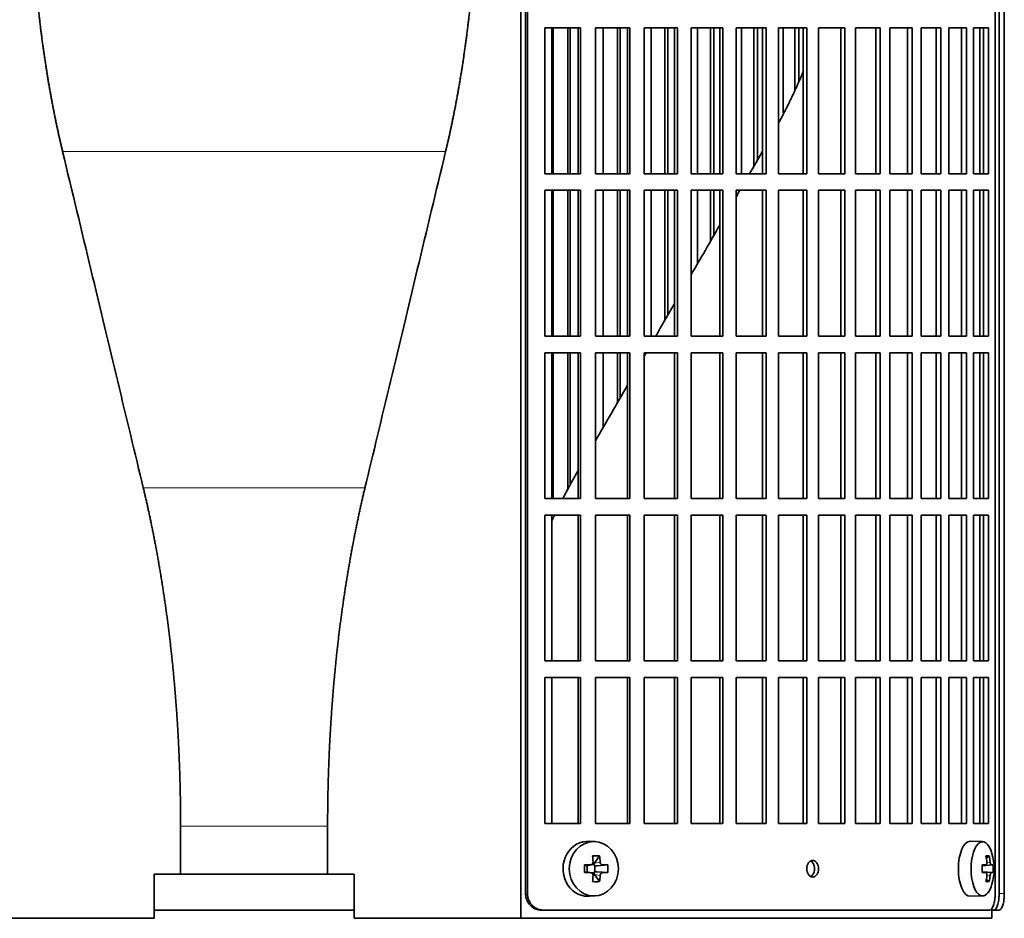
# Model space of a CAD drawing. Header units: millimetres. Extents: x 348 to 1239, y -1878 to 1712.
# Tile 11 of 28: x 455 to 634, y -251 to -88. Entities that reach past the tile are written whole.
import ezdxf

# ---------------------------------------------------------------- set-up
doc = ezdxf.new("R2010")
doc.units = ezdxf.units.MM
for name, color, linetype in [('M5X8_UNI7687', 7, 'Continuous'), ('VSI344-454_FILTR', 7, 'Continuous'), ('VSI344-454_SUPPO', 7, 'Continuous')]:
    doc.layers.add(name, color=color, linetype=linetype)

# ---------------------------------------------------------------- blocks, each defined once
blk = doc.blocks.new('SE')
at = {"layer": 'M5X8_UNI7687', "color": 7, "linetype": 'Continuous', "lineweight": 35}
for p, q in [((559.68, -236.84), (558.63, -236.77)), ((630.06, -236.84), (627.8, -236.77)), ((560.47, -239.43), (559.56, -240.73)), ((631.23, -239.43), (630.72, -239.82)), ((557.72, -241.07), (558.14, -241.23)), ((558.18, -241.23), (558.94, -241.04)), ((558.23, -242.31), (558.23, -241.22)), ((558.91, -241.02), (559.42, -241.02)), ((559.59, -241.2), (559.59, -242.33)), ((561.96, -241.07), (560.01, -241.23)), ((629.96, -241.12), (630.63, -241.05)), ((631.93, -241.07), (629.96, -241.22)), ((557.72, -242.46), (558.14, -242.3)), ((558.94, -242.49), (558.18, -242.3)), ((559.42, -242.52), (558.93, -242.52)), ((560.47, -244.1), (559.56, -242.8)), ((561.96, -242.46), (560.01, -242.3)), ((631.93, -242.46), (629.96, -242.32)), ((630.63, -242.48), (629.96, -242.41)), ((631.23, -244.1), (630.72, -243.71)), ((558.63, -246.76), (559.68, -246.69)), ((627.8, -246.77), (630.06, -246.7))]:
    blk.add_line(p, q, dxfattribs=at)
at = {"layer": 'M5X8_UNI7687', "color": 4, "linetype": 'Continuous', "lineweight": 9}
for p, q in [((558.14, -241.23), (558.83, -241.06)), ((559.56, -240.73), (560.57, -240.56)), ((561.02, -241.06), (560.01, -241.23)), ((631.64, -241.06), (629.96, -241.21)), ((629.96, -241.12), (630.61, -241.06)), ((630.82, -240.61), (631.42, -240.56)), ((558.83, -242.48), (558.14, -242.3)), ((560.57, -242.97), (559.56, -242.8)), ((560.01, -242.3), (561.02, -242.48)), ((629.96, -242.32), (631.64, -242.48)), ((630.61, -242.48), (629.96, -242.41)), ((631.42, -242.97), (630.82, -242.92))]:
    blk.add_line(p, q, dxfattribs=at)
at = {"layer": 'M5X8_UNI7687', "color": 7, "linetype": 'Continuous', "lineweight": 35}
for centre, radius, start, end in [((622.15, -241.77), 10, 343.7273, 16.2727), ((607.08, -241.77), 49.36, 179.1963, 180.8037), ((551.38, -241.77), 10.6, 356.2556, 3.7444), ((622.53, -241.77), 9.42, 355.7871, 4.2129)]:
    blk.add_arc(centre, radius, start, end, dxfattribs=at)
for centre, major_axis, ratio, start_param, end_param in [((558.36, -241.77), (0, -5), 0.906308, 3.081955, 6.283185), ((627.77, -241.77), (0, -5), 0.422618, 3.141593, 6.283185), ((630.04, -241.77), (0, -4.93), 0.422618, 2.175256, 6.283185), ((556.67, -244.83), (8.86, 2.7), 0.529916, 0.974266, 1.123958), ((555.89, -241.77), (0, 10), 0.34202, -1.449667, -1.335108), ((555.61, -241.77), (0, 10), 0.5, -1.449667, -1.335108), ((624.15, -244.83), (7.75, 5.06), 0.247104, 0.286808, 0.4365), ((622.23, -241.77), (0, 10), 0.866025, 4.833518, 4.948078), ((622.1, -241.77), (0, 10), 0.939693, 4.833518, 4.948078), ((555.75, -241.92), (9.99, 0.37), 0.07899, 1.254131, 1.36869), ((558.14, -240.73), (-0.03, 0.507), 0.355475, 2.983295, 3.209876), ((560.02, -240.73), (-0.561, -0.512), 0.450112, 5.177855, 5.696055), ((559.82, -240.76), (-0.019, -0.502), 0.906042, 5.273044, 5.799842), ((560.02, -240.73), (-0.85, -0.111), 0.58208, 0.96918, 1.487381), ((555.75, -241.92), (9.99, 0.37), 0.07899, 0.897313, 1.011873), ((622.16, -241.92), (9.97, 0.79), 0.036834, 0.556003, 0.670562), ((625.45, -241.77), (0, -9.26), 0.488139, 1.49595, 1.645642), ((622.16, -241.92), (9.97, 0.79), 0.036834, 0.199185, 0.313745), ((555.75, -241.61), (9.99, -0.37), 0.07899, -1.36869, -1.254131), ((558.14, -242.8), (-0.03, -0.507), 0.355475, 3.073309, 3.29989), ((555.89, -241.77), (0, -10), 0.34202, 1.335108, 1.449667), ((559.82, -242.77), (-0.019, 0.502), 0.906042, 0.483343, 1.010141), ((560.02, -242.8), (-0.561, 0.512), 0.450112, 0.58713, 1.105331), ((560.02, -242.8), (-0.85, 0.111), 0.58208, 4.795805, 5.314006), ((555.61, -241.77), (0, -10), 0.5, 1.335108, 1.449667), ((555.75, -241.61), (9.99, -0.37), 0.07899, -1.011873, -0.897313), ((622.16, -241.61), (9.97, -0.79), 0.036834, -0.670562, -0.556003), ((622.23, -241.77), (0, -10), 0.866025, 1.335108, 1.449667), ((622.1, -241.77), (0, -10), 0.939693, 1.335108, 1.449667), ((622.16, -241.61), (9.97, -0.79), 0.036834, -0.313745, -0.199185), ((556.67, -238.7), (8.86, -2.7), 0.529916, -1.123958, -0.974266), ((630.04, -241.77), (0, -4.93), 0.422618, 0, 0.966337), ((624.15, -238.7), (7.75, -5.06), 0.247104, -0.4365, -0.286808), ((558.36, -241.77), (0, -5), 0.906308, 0, 0.059638), ((627.77, -241.77), (0, -5), 0.422618, 0, 0.012961)]:
    blk.add_ellipse(centre, major_axis=major_axis, ratio=ratio, start_param=start_param, end_param=end_param, dxfattribs=at)
blk.add_ellipse((559.42, -241.77), major_axis=(0, -4.93), ratio=0.906308, dxfattribs=at)
for points in [[(558.83, -241.06), (558.85, -241.06), (558.88, -241.05), (558.92, -241.05), (558.97, -241.03), (559.01, -241.02), (559.05, -241), (559.09, -240.97), (559.12, -240.94), (559.16, -240.91), (559.19, -240.87), (559.22, -240.83), (559.24, -240.79), (559.25, -240.75), (559.27, -240.7), (559.28, -240.66), (559.28, -240.61), (559.28, -240.57), (559.28, -240.56)], [(560.57, -240.56), (560.57, -240.57), (560.57, -240.61), (560.58, -240.66), (560.6, -240.7), (560.61, -240.75), (560.63, -240.79), (560.65, -240.83), (560.68, -240.87), (560.71, -240.91), (560.75, -240.94), (560.78, -240.97), (560.82, -241), (560.86, -241.02), (560.9, -241.03), (560.93, -241.05), (560.98, -241.05), (561.01, -241.06), (561.02, -241.06)], [(630.61, -241.06), (630.62, -241.06), (630.64, -241.05), (630.67, -241.05), (630.69, -241.03), (630.71, -241.02), (630.73, -241), (630.75, -240.97), (630.77, -240.94), (630.79, -240.91), (630.8, -240.87), (630.81, -240.83), (630.82, -240.79), (630.83, -240.75), (630.83, -240.7), (630.83, -240.66), (630.83, -240.61), (630.83, -240.57), (630.82, -240.56)], [(631.42, -240.56), (631.43, -240.57), (631.43, -240.61), (631.44, -240.66), (631.45, -240.7), (631.46, -240.75), (631.47, -240.79), (631.48, -240.83), (631.5, -240.87), (631.51, -240.91), (631.53, -240.94), (631.54, -240.97), (631.56, -241), (631.57, -241.02), (631.59, -241.03), (631.6, -241.05), (631.62, -241.05), (631.63, -241.06), (631.64, -241.06)], [(559.28, -242.97), (559.28, -242.96), (559.28, -242.92), (559.28, -242.87), (559.27, -242.83), (559.25, -242.78), (559.24, -242.74), (559.22, -242.7), (559.19, -242.66), (559.16, -242.62), (559.12, -242.59), (559.09, -242.56), (559.05, -242.53), (559.01, -242.51), (558.97, -242.5), (558.92, -242.49), (558.88, -242.48), (558.85, -242.48), (558.83, -242.48)], [(561.02, -242.48), (561.01, -242.48), (560.98, -242.48), (560.93, -242.49), (560.9, -242.5), (560.86, -242.51), (560.82, -242.53), (560.78, -242.56), (560.75, -242.59), (560.71, -242.62), (560.68, -242.66), (560.65, -242.7), (560.63, -242.74), (560.61, -242.78), (560.6, -242.83), (560.58, -242.87), (560.57, -242.92), (560.57, -242.96), (560.57, -242.97)], [(630.82, -242.97), (630.83, -242.96), (630.83, -242.92), (630.83, -242.87), (630.83, -242.83), (630.83, -242.78), (630.82, -242.74), (630.81, -242.7), (630.8, -242.66), (630.79, -242.62), (630.77, -242.59), (630.75, -242.56), (630.73, -242.53), (630.71, -242.51), (630.69, -242.5), (630.67, -242.49), (630.64, -242.48), (630.62, -242.48), (630.61, -242.48)], [(631.64, -242.48), (631.63, -242.48), (631.62, -242.48), (631.6, -242.49), (631.59, -242.5), (631.57, -242.51), (631.56, -242.53), (631.54, -242.56), (631.53, -242.59), (631.51, -242.62), (631.5, -242.66), (631.48, -242.7), (631.47, -242.74), (631.46, -242.78), (631.45, -242.83), (631.44, -242.87), (631.43, -242.92), (631.43, -242.96), (631.42, -242.97)]]:
    blk.add_open_spline(points, degree=3, dxfattribs=at)
at = {"layer": 'VSI344-454_FILTR', "color": 7, "linetype": 'Continuous', "lineweight": 35}
for p, q in [((547.04, -246.27), (547.04, 26.73)), ((547.38, -246.27), (547.38, 26.73)), ((632.35, -246.27), (632.35, 26.73)), ((633.05, -246.27), (633.05, 22.73)), ((634, -246.27), (634, 22.73)), ((550.53, -115.52), (550.53, -89.02)), ((550.53, -89.02), (557.01, -89.02)), ((552.05, -115.52), (552.05, -89.02)), ((554.73, -115.52), (554.73, -89.02)), ((555.15, -115.52), (555.15, -89.02)), ((556.61, -115.52), (556.61, -89.02)), ((557.01, -115.52), (557.01, -89.02)), ((559.71, -115.52), (559.71, -89.02)), ((559.71, -89.02), (565.98, -89.02)), ((561.11, -115.52), (561.11, -89.02)), ((563.7, -115.52), (563.7, -89.02)), ((564.19, -115.52), (564.19, -89.02)), ((565.52, -115.52), (565.52, -89.02)), ((565.98, -115.52), (565.98, -89.02)), ((568.59, -115.52), (568.59, -89.02)), ((568.59, -89.02), (574.62, -89.02)), ((569.86, -115.52), (569.86, -89.02)), ((572.35, -115.52), (572.35, -89.02)), ((572.9, -115.52), (572.9, -89.02)), ((574.1, -115.52), (574.1, -89.02)), ((574.62, -115.52), (574.62, -89.02)), ((577.12, -115.52), (577.12, -89.02)), ((577.12, -89.02), (582.88, -89.02)), ((578.25, -115.52), (578.25, -89.02)), ((580.64, -115.52), (580.64, -89.02)), ((581.24, -115.52), (581.24, -89.02)), ((582.31, -115.52), (582.31, -89.02)), ((582.88, -115.52), (582.88, -89.02)), ((585.26, -115.52), (585.26, -89.02)), ((585.26, -89.02), (590.73, -89.02)), ((586.26, -115.52), (586.26, -89.02)), ((588.52, -114.1), (588.52, -89.02)), ((589.18, -112.96), (589.18, -89.02)), ((590.1, -115.52), (590.1, -89.02)), ((590.73, -115.52), (590.73, -89.02)), ((592.98, -115.52), (592.98, -89.02)), ((592.98, -89.02), (598.12, -89.02)), ((593.83, -104.52), (593.83, -89.02)), ((595.96, -100.36), (595.96, -89.02)), ((596.67, -98.64), (596.67, -89.02)), ((597.44, -115.52), (597.44, -89.02)), ((598.12, -115.52), (598.12, -89.02)), ((600.23, -89.02), (605.03, -89.02)), ((600.23, -115.52), (600.23, -89.02)), ((604.3, -115.52), (604.3, -89.02)), ((605.03, -115.52), (605.03, -89.02)), ((606.99, -89.02), (611.42, -89.02)), ((606.99, -115.52), (606.99, -89.02)), ((610.64, -115.52), (610.64, -89.02)), ((611.42, -115.52), (611.42, -89.02)), ((613.21, -89.02), (617.25, -89.02)), ((613.21, -115.52), (613.21, -89.02)), ((616.43, -115.52), (616.43, -89.02)), ((617.25, -115.52), (617.25, -89.02)), ((618.87, -89.02), (622.49, -89.02)), ((618.87, -115.52), (618.87, -89.02)), ((621.64, -115.52), (621.64, -89.02)), ((622.49, -115.52), (622.49, -89.02)), ((623.94, -89.02), (627.13, -89.02)), ((623.94, -115.52), (623.94, -89.02)), ((626.24, -115.52), (626.24, -89.02)), ((627.13, -115.52), (627.13, -89.02)), ((628.39, -89.02), (631.14, -89.02)), ((628.39, -115.52), (628.39, -89.02)), ((630.22, -115.52), (630.22, -89.02)), ((631.14, -115.52), (631.14, -89.02)), ((550.53, -115.52), (557.01, -115.52)), ((559.71, -115.52), (565.98, -115.52)), ((568.59, -115.52), (574.62, -115.52)), ((577.12, -115.52), (582.88, -115.52)), ((585.26, -115.52), (590.73, -115.52)), ((592.98, -115.52), (598.12, -115.52)), ((600.23, -115.52), (605.03, -115.52)), ((606.99, -115.52), (611.42, -115.52)), ((613.21, -115.52), (617.25, -115.52)), ((618.87, -115.52), (622.49, -115.52)), ((623.94, -115.52), (627.13, -115.52)), ((628.39, -115.52), (631.14, -115.52)), ((550.53, -145.02), (550.53, -118.52)), ((550.53, -118.52), (557.01, -118.52)), ((552.05, -145.02), (552.05, -118.52)), ((554.73, -145.02), (554.73, -118.52)), ((555.15, -145.02), (555.15, -118.52)), ((556.61, -145.02), (556.61, -118.52)), ((557.01, -145.02), (557.01, -118.52)), ((559.71, -145.02), (559.71, -118.52)), ((559.71, -118.52), (565.98, -118.52)), ((561.11, -145.02), (561.11, -118.52)), ((563.7, -145.02), (563.7, -118.52)), ((564.19, -145.02), (564.19, -118.52)), ((565.52, -145.02), (565.52, -118.52)), ((565.98, -145.02), (565.98, -118.52)), ((568.59, -145.02), (568.59, -118.52)), ((568.59, -118.52), (574.62, -118.52)), ((569.86, -145.02), (569.86, -118.52)), ((572.35, -142.1), (572.35, -118.52)), ((572.9, -141.16), (572.9, -118.52)), ((574.1, -145.02), (574.1, -118.52)), ((574.62, -145.02), (574.62, -118.52)), ((577.12, -145.02), (577.12, -118.52)), ((577.12, -118.52), (582.88, -118.52)), ((578.25, -131.88), (578.25, -118.52)), ((580.64, -127.75), (580.64, -118.52)), ((581.24, -126.71), (581.24, -118.52)), ((582.31, -145.02), (582.31, -118.52)), ((582.88, -145.02), (582.88, -118.52)), ((585.26, -145.02), (585.26, -118.52)), ((585.26, -118.52), (590.73, -118.52)), ((590.1, -145.02), (590.1, -118.52)), ((590.73, -145.02), (590.73, -118.52)), ((592.98, -145.02), (592.98, -118.52)), ((592.98, -118.52), (598.12, -118.52)), ((597.44, -145.02), (597.44, -118.52)), ((598.12, -145.02), (598.12, -118.52)), ((600.23, -118.52), (605.03, -118.52)), ((600.23, -145.02), (600.23, -118.52)), ((604.3, -145.02), (604.3, -118.52)), ((605.03, -145.02), (605.03, -118.52)), ((606.99, -118.52), (611.42, -118.52)), ((606.99, -145.02), (606.99, -118.52)), ((610.64, -145.02), (610.64, -118.52)), ((611.42, -145.02), (611.42, -118.52)), ((613.21, -118.52), (617.25, -118.52)), ((613.21, -145.02), (613.21, -118.52)), ((616.43, -145.02), (616.43, -118.52)), ((617.25, -145.02), (617.25, -118.52)), ((618.87, -118.52), (622.49, -118.52)), ((618.87, -145.02), (618.87, -118.52)), ((621.64, -145.02), (621.64, -118.52)), ((622.49, -145.02), (622.49, -118.52)), ((623.94, -118.52), (627.13, -118.52)), ((623.94, -145.02), (623.94, -118.52)), ((626.24, -145.02), (626.24, -118.52)), ((627.13, -145.02), (627.13, -118.52)), ((628.39, -118.52), (631.14, -118.52)), ((628.39, -145.02), (628.39, -118.52)), ((630.22, -145.02), (630.22, -118.52)), ((631.14, -145.02), (631.14, -118.52)), ((550.53, -145.02), (557.01, -145.02)), ((559.71, -145.02), (565.98, -145.02)), ((568.59, -145.02), (574.62, -145.02)), ((577.12, -145.02), (582.88, -145.02)), ((585.26, -145.02), (590.73, -145.02)), ((592.98, -145.02), (598.12, -145.02)), ((600.23, -145.02), (605.03, -145.02)), ((606.99, -145.02), (611.42, -145.02)), ((613.21, -145.02), (617.25, -145.02)), ((618.87, -145.02), (622.49, -145.02)), ((623.94, -145.02), (627.13, -145.02)), ((628.39, -145.02), (631.14, -145.02)), ((550.53, -174.52), (550.53, -148.02)), ((550.53, -148.02), (557.01, -148.02)), ((552.05, -174.52), (552.05, -148.02)), ((554.73, -172.99), (554.73, -148.02)), ((555.15, -172.17), (555.15, -148.02)), ((556.61, -174.52), (556.61, -148.02)), ((557.01, -174.52), (557.01, -148.02)), ((559.71, -174.52), (559.71, -148.02)), ((559.71, -148.02), (565.98, -148.02)), ((561.11, -161.58), (561.11, -148.02)), ((563.7, -157.09), (563.7, -148.02)), ((564.19, -156.25), (564.19, -148.02)), ((565.52, -174.52), (565.52, -148.02)), ((565.98, -174.52), (565.98, -148.02)), ((568.59, -174.52), (568.59, -148.02)), ((568.59, -148.02), (574.62, -148.02)), ((574.1, -174.52), (574.1, -148.02)), ((574.62, -174.52), (574.62, -148.02)), ((577.12, -174.52), (577.12, -148.02)), ((577.12, -148.02), (582.88, -148.02)), ((582.31, -174.52), (582.31, -148.02)), ((582.88, -174.52), (582.88, -148.02)), ((585.26, -174.52), (585.26, -148.02)), ((585.26, -148.02), (590.73, -148.02)), ((590.1, -174.52), (590.1, -148.02)), ((590.73, -174.52), (590.73, -148.02)), ((592.98, -174.52), (592.98, -148.02)), ((592.98, -148.02), (598.12, -148.02)), ((597.44, -174.52), (597.44, -148.02)), ((598.12, -174.52), (598.12, -148.02)), ((600.23, -148.02), (605.03, -148.02)), ((600.23, -174.52), (600.23, -148.02)), ((604.3, -174.52), (604.3, -148.02)), ((605.03, -174.52), (605.03, -148.02)), ((606.99, -148.02), (611.42, -148.02)), ((606.99, -174.52), (606.99, -148.02)), ((610.64, -174.52), (610.64, -148.02)), ((611.42, -174.52), (611.42, -148.02)), ((613.21, -148.02), (617.25, -148.02)), ((613.21, -174.52), (613.21, -148.02)), ((616.43, -174.52), (616.43, -148.02)), ((617.25, -174.52), (617.25, -148.02)), ((618.87, -148.02), (622.49, -148.02)), ((618.87, -174.52), (618.87, -148.02)), ((621.64, -174.52), (621.64, -148.02)), ((622.49, -174.52), (622.49, -148.02)), ((623.94, -148.02), (627.13, -148.02)), ((623.94, -174.52), (623.94, -148.02)), ((626.24, -174.52), (626.24, -148.02)), ((627.13, -174.52), (627.13, -148.02)), ((628.39, -148.02), (631.14, -148.02)), ((628.39, -174.52), (628.39, -148.02)), ((630.22, -174.52), (630.22, -148.02)), ((631.14, -174.52), (631.14, -148.02)), ((550.53, -174.52), (557.01, -174.52)), ((559.71, -174.52), (565.98, -174.52)), ((568.59, -174.52), (574.62, -174.52)), ((577.12, -174.52), (582.88, -174.52)), ((585.26, -174.52), (590.73, -174.52)), ((592.98, -174.52), (598.12, -174.52)), ((600.23, -174.52), (605.03, -174.52)), ((606.99, -174.52), (611.42, -174.52)), ((613.21, -174.52), (617.25, -174.52)), ((618.87, -174.52), (622.49, -174.52)), ((623.94, -174.52), (627.13, -174.52)), ((628.39, -174.52), (631.14, -174.52)), ((550.53, -204.02), (550.53, -177.52)), ((550.53, -177.52), (557.01, -177.52)), ((556.61, -204.02), (556.61, -177.52)), ((557.01, -204.02), (557.01, -177.52)), ((559.71, -204.02), (559.71, -177.52)), ((559.71, -177.52), (565.98, -177.52)), ((565.52, -204.02), (565.52, -177.52)), ((565.98, -204.02), (565.98, -177.52)), ((568.59, -204.02), (568.59, -177.52)), ((568.59, -177.52), (574.62, -177.52)), ((574.1, -204.02), (574.1, -177.52)), ((574.62, -204.02), (574.62, -177.52)), ((577.12, -204.02), (577.12, -177.52)), ((577.12, -177.52), (582.88, -177.52)), ((582.31, -204.02), (582.31, -177.52)), ((582.88, -204.02), (582.88, -177.52)), ((585.26, -204.02), (585.26, -177.52)), ((585.26, -177.52), (590.73, -177.52)), ((590.1, -204.02), (590.1, -177.52)), ((590.73, -204.02), (590.73, -177.52)), ((592.98, -204.02), (592.98, -177.52)), ((592.98, -177.52), (598.12, -177.52)), ((597.44, -204.02), (597.44, -177.52)), ((598.12, -204.02), (598.12, -177.52)), ((600.23, -177.52), (605.03, -177.52)), ((600.23, -204.02), (600.23, -177.52)), ((604.3, -204.02), (604.3, -177.52)), ((605.03, -204.02), (605.03, -177.52)), ((606.99, -177.52), (611.42, -177.52)), ((606.99, -204.02), (606.99, -177.52)), ((610.64, -204.02), (610.64, -177.52)), ((611.42, -204.02), (611.42, -177.52)), ((613.21, -177.52), (617.25, -177.52)), ((613.21, -204.02), (613.21, -177.52)), ((616.43, -204.02), (616.43, -177.52)), ((617.25, -204.02), (617.25, -177.52)), ((618.87, -177.52), (622.49, -177.52)), ((618.87, -204.02), (618.87, -177.52)), ((621.64, -204.02), (621.64, -177.52)), ((622.49, -204.02), (622.49, -177.52)), ((623.94, -177.52), (627.13, -177.52)), ((623.94, -204.02), (623.94, -177.52)), ((626.24, -204.02), (626.24, -177.52)), ((627.13, -204.02), (627.13, -177.52)), ((628.39, -177.52), (631.14, -177.52)), ((628.39, -204.02), (628.39, -177.52)), ((630.22, -204.02), (630.22, -177.52)), ((631.14, -204.02), (631.14, -177.52)), ((550.53, -204.02), (557.01, -204.02)), ((559.71, -204.02), (565.98, -204.02)), ((568.59, -204.02), (574.62, -204.02)), ((577.12, -204.02), (582.88, -204.02)), ((585.26, -204.02), (590.73, -204.02)), ((592.98, -204.02), (598.12, -204.02)), ((600.23, -204.02), (605.03, -204.02)), ((606.99, -204.02), (611.42, -204.02)), ((613.21, -204.02), (617.25, -204.02)), ((618.87, -204.02), (622.49, -204.02)), ((623.94, -204.02), (627.13, -204.02)), ((628.39, -204.02), (631.14, -204.02)), ((550.53, -233.52), (550.53, -207.02)), ((550.53, -207.02), (557.01, -207.02)), ((556.61, -233.52), (556.61, -207.02)), ((557.01, -233.52), (557.01, -207.02)), ((559.71, -233.52), (559.71, -207.02)), ((559.71, -207.02), (565.98, -207.02)), ((565.52, -233.52), (565.52, -207.02)), ((565.98, -233.52), (565.98, -207.02)), ((568.59, -233.52), (568.59, -207.02)), ((568.59, -207.02), (574.62, -207.02)), ((574.1, -233.52), (574.1, -207.02)), ((574.62, -233.52), (574.62, -207.02)), ((577.12, -233.52), (577.12, -207.02)), ((577.12, -207.02), (582.88, -207.02)), ((582.31, -233.52), (582.31, -207.02)), ((582.88, -233.52), (582.88, -207.02)), ((585.26, -233.52), (585.26, -207.02)), ((585.26, -207.02), (590.73, -207.02)), ((590.1, -233.52), (590.1, -207.02)), ((590.73, -233.52), (590.73, -207.02)), ((592.98, -233.52), (592.98, -207.02)), ((592.98, -207.02), (598.12, -207.02)), ((597.44, -233.52), (597.44, -207.02)), ((598.12, -233.52), (598.12, -207.02)), ((600.23, -207.02), (605.03, -207.02)), ((600.23, -233.52), (600.23, -207.02)), ((604.3, -233.52), (604.3, -207.02)), ((605.03, -233.52), (605.03, -207.02)), ((606.99, -207.02), (611.42, -207.02)), ((606.99, -233.52), (606.99, -207.02)), ((610.64, -233.52), (610.64, -207.02)), ((611.42, -233.52), (611.42, -207.02)), ((613.21, -207.02), (617.25, -207.02)), ((613.21, -233.52), (613.21, -207.02)), ((616.43, -233.52), (616.43, -207.02)), ((617.25, -233.52), (617.25, -207.02)), ((618.87, -207.02), (622.49, -207.02)), ((618.87, -233.52), (618.87, -207.02)), ((621.64, -233.52), (621.64, -207.02)), ((622.49, -233.52), (622.49, -207.02)), ((623.94, -207.02), (627.13, -207.02)), ((623.94, -233.52), (623.94, -207.02)), ((626.24, -233.52), (626.24, -207.02)), ((627.13, -233.52), (627.13, -207.02)), ((628.39, -207.02), (631.14, -207.02)), ((628.39, -233.52), (628.39, -207.02)), ((630.22, -233.52), (630.22, -207.02)), ((631.14, -233.52), (631.14, -207.02)), ((550.53, -233.52), (557.01, -233.52)), ((559.71, -233.52), (565.98, -233.52)), ((568.59, -233.52), (574.62, -233.52)), ((577.12, -233.52), (582.88, -233.52)), ((585.26, -233.52), (590.73, -233.52)), ((592.98, -233.52), (598.12, -233.52)), ((600.23, -233.52), (605.03, -233.52)), ((606.99, -233.52), (611.42, -233.52)), ((613.21, -233.52), (617.25, -233.52)), ((618.87, -233.52), (622.49, -233.52)), ((623.94, -233.52), (627.13, -233.52)), ((628.39, -233.52), (631.14, -233.52)), ((479.55, -249.27), (515.88, -249.27)), ((550.19, -249.27), (549.84, -249.27)), ((550.19, -249.27), (631.28, -249.27)), ((631.72, -249.27), (632.08, -249.27)), ((633.03, -249.27), (632.08, -249.27))]:
    blk.add_line(p, q, dxfattribs=at)
at = {"layer": 'VSI344-454_FILTR', "color": 4, "linetype": 'Continuous', "lineweight": 9}
for p, q in [((547.38, -246.27), (547.04, -246.27)), ((634, -246.27), (633.05, -246.27))]:
    blk.add_line(p, q, dxfattribs=at)
at = {"layer": 'VSI344-454_FILTR', "color": 7, "linetype": 'Continuous', "lineweight": 35}
for points, knots in [([(599.19, -243.27), (599.11, -243.26), (598.97, -243.25), (598.7, -243.13), (598.4, -242.84), (598.17, -242.34), (598.09, -241.76), (598.18, -241.17), (598.39, -240.73), (598.65, -240.45), (598.91, -240.29), (599.09, -240.27), (599.19, -240.27)], [0, 0, 0, 0, 0.064066, 0.126815, 0.254692, 0.378277, 0.50107, 0.625893, 0.749447, 0.833633, 0.916759, 1, 1, 1, 1]), ([(598.82, -243.18), (598.89, -243.15), (599.03, -243.05), (599.27, -242.8), (599.48, -242.36), (599.56, -241.77), (599.48, -241.19), (599.25, -240.69), (599, -240.45), (598.86, -240.36), (598.84, -240.36)], [0.1064378, 0.1064378, 0.1064378, 0.1064378, 0.1663652, 0.2505516, 0.3741057, 0.498929, 0.621722, 0.7453065, 0.8731842, 0.8878187, 0.8878187, 0.8878187, 0.8878187]), ([(599.19, -240.27), (599.26, -240.27), (599.4, -240.28), (599.67, -240.41), (599.96, -240.69), (600.19, -241.19), (600.27, -241.77), (600.18, -242.36), (599.98, -242.8), (599.72, -243.08), (599.46, -243.24), (599.28, -243.26), (599.19, -243.27)], [0, 0, 0, 0, 0.064066, 0.126815, 0.254692, 0.378277, 0.50107, 0.625893, 0.749447, 0.833633, 0.916759, 1, 1, 1, 1]), ([(549.84, -249.27), (549.79, -249.26), (549.68, -249.26), (549.53, -249.25), (549.37, -249.23), (549.22, -249.19), (549.07, -249.15), (548.92, -249.1), (548.65, -248.99), (548.28, -248.78), (547.85, -248.4), (547.5, -247.94), (547.28, -247.51), (547.15, -247.14), (547.09, -246.85), (547.04, -246.56), (547.04, -246.36), (547.04, -246.27)], [0, 0, 0, 0, 0.036074, 0.071827, 0.107372, 0.142823, 0.178296, 0.213907, 0.249769, 0.37568, 0.49974, 0.623937, 0.750153, 0.812742, 0.874833, 0.937047, 1, 1, 1, 1]), ([(547.38, -246.27), (547.38, -246.32), (547.39, -246.44), (547.4, -246.6), (547.42, -246.77), (547.45, -246.93), (547.49, -247.1), (547.54, -247.26), (547.64, -247.54), (547.84, -247.94), (548.19, -248.4), (548.62, -248.78), (549.03, -249.01), (549.37, -249.14), (549.64, -249.21), (549.91, -249.26), (550.09, -249.26), (550.19, -249.27)], [0, 0, 0, 0, 0.036092, 0.07186, 0.10742, 0.142884, 0.178369, 0.213992, 0.249865, 0.376032, 0.500265, 0.624304, 0.750267, 0.812832, 0.874898, 0.937082, 1, 1, 1, 1]), ([(631.28, -249.27), (631.3, -249.26), (631.34, -249.26), (631.4, -249.25), (631.46, -249.23), (631.52, -249.19), (631.58, -249.15), (631.64, -249.1), (631.74, -248.99), (631.88, -248.78), (632.04, -248.4), (632.18, -247.94), (632.26, -247.51), (632.3, -247.14), (632.33, -246.85), (632.34, -246.56), (632.34, -246.36), (632.35, -246.27)], [0, 0, 0, 0, 0.036074, 0.071827, 0.107372, 0.142823, 0.178296, 0.213907, 0.249769, 0.375679, 0.49974, 0.623937, 0.750153, 0.812742, 0.874833, 0.937047, 1, 1, 1, 1]), ([(632.08, -249.27), (632.1, -249.26), (632.13, -249.26), (632.19, -249.25), (632.24, -249.23), (632.3, -249.19), (632.35, -249.15), (632.4, -249.1), (632.5, -248.99), (632.63, -248.78), (632.77, -248.4), (632.89, -247.95), (632.97, -247.51), (633.01, -247.14), (633.03, -246.85), (633.04, -246.56), (633.05, -246.36), (633.05, -246.27)], [0, 0, 0, 0, 0.036074, 0.071835, 0.107394, 0.142867, 0.178369, 0.214016, 0.24992, 0.375515, 0.499619, 0.623903, 0.749864, 0.812553, 0.874725, 0.937001, 1, 1, 1, 1]), ([(634, -246.27), (634, -246.32), (634, -246.44), (633.99, -246.6), (633.98, -246.77), (633.97, -246.93), (633.96, -247.1), (633.94, -247.26), (633.91, -247.55), (633.84, -247.95), (633.72, -248.4), (633.58, -248.78), (633.44, -249.01), (633.32, -249.14), (633.22, -249.21), (633.13, -249.26), (633.06, -249.26), (633.03, -249.27)], [0, 0, 0, 0, 0.03611, 0.071905, 0.107497, 0.143003, 0.178538, 0.214218, 0.250157, 0.376062, 0.500393, 0.624478, 0.750119, 0.812755, 0.87487, 0.93708, 1, 1, 1, 1])]:
    blk.add_open_spline(points, degree=3, knots=knots, dxfattribs=at)
at = {"layer": 'VSI344-454_SUPPO', "color": 7, "linetype": 'Continuous', "lineweight": 35}
for p, q in [((546.19, -250.77), (546.19, 27.32)), ((551.79, -115.52), (551.79, -89.02)), ((629.56, -115.52), (629.56, -89.02)), ((551.79, -145.02), (551.79, -118.52)), ((629.56, -145.02), (629.56, -118.52)), ((551.79, -174.52), (551.79, -148.02)), ((629.56, -174.52), (629.56, -148.02)), ((551.79, -204.02), (551.79, -177.52)), ((629.56, -204.02), (629.56, -177.52)), ((551.79, -233.52), (551.79, -207.02)), ((629.56, -233.52), (629.56, -207.02)), ((484.36, -242.77), (484.36, -234.03)), ((511.07, -242.77), (511.07, -234.03)), ((484.36, -242.77), (479.55, -242.77)), ((479.55, -242.77), (479.55, -250.77)), ((484.36, -242.77), (511.07, -242.77)), ((511.07, -242.77), (515.88, -242.77)), ((515.88, -242.77), (515.88, -250.77)), ((631.72, -250.77), (631.72, -248.99)), ((449.24, -250.77), (479.55, -250.77)), ((546.19, -250.77), (515.88, -250.77)), ((546.19, -250.77), (631.72, -250.77))]:
    blk.add_line(p, q, dxfattribs=at)
at = {"layer": 'VSI344-454_SUPPO', "color": 4, "linetype": 'Continuous', "lineweight": 9}
for p, q in [((462.92, -111.46), (532.51, -111.46)), ((517.85, -172.56), (477.58, -172.56)), ((511.07, -234.03), (484.36, -234.03))]:
    blk.add_line(p, q, dxfattribs=at)
at = {"layer": 'VSI344-454_SUPPO', "color": 7, "linetype": 'Continuous', "lineweight": 35}
for points, degree, knots in [([(462.92, -111.46), (461.5, -105.52), (460.41, -99.15), (459.32, -92.75), (458.58, -86.03), (457.85, -79.32), (457.47, -72.38), (457.26, -68.53), (457.17, -64.66)], 2, [0, 0, 0, 0.25, 0.25, 0.5, 0.5, 0.75, 0.75, 0.8891852, 0.8891852, 0.8891852]), ([(538.26, -64.66), (538.17, -68.53), (537.96, -72.38), (537.58, -79.32), (536.85, -86.03), (536.11, -92.75), (535.02, -99.15), (533.93, -105.52), (532.51, -111.46)], 2, [0.1108193, 0.1108193, 0.1108193, 0.25, 0.25, 0.5, 0.5, 0.75, 0.75, 1, 1, 1]), ([(570.67, -145.02), (571.78, -143.09), (572.93, -141.11), (574.07, -139.13), (574.1, -139.08)], 3, [0.40501294, 0.40501294, 0.40501294, 0.40501294, 0.5, 0.50245824, 0.50245824, 0.50245824, 0.50245824]), ([(484.36, -234.03), (484.36, -225.93), (483.93, -217.93), (483.49, -209.89), (482.64, -202.11), (481.78, -194.32), (480.5, -186.88), (479.24, -179.46), (477.58, -172.56)], 2, [0, 0, 0, 0.25, 0.25, 0.5, 0.5, 0.75, 0.75, 1, 1, 1]), ([(517.85, -172.56), (516.2, -179.46), (514.93, -186.88), (513.65, -194.31), (512.79, -202.11), (511.94, -209.89), (511.5, -217.93), (511.07, -225.93), (511.07, -234.03)], 2, [0, 0, 0, 0.25, 0.25, 0.5, 0.5, 0.75, 0.75, 1, 1, 1])]:
    blk.add_open_spline(points, degree=degree, knots=knots, dxfattribs=at)
for points, degree in [([(597.53, -96.8), (595.53, -101.63), (593.05, -106.2)], 2), ([(477.58, -172.56), (476.08, -166.31), (472.99, -153.46), (468.11, -133.1), (464.68, -118.79), (462.92, -111.46)], 3), ([(517.85, -172.56), (519.35, -166.31), (522.44, -153.46), (527.32, -133.1), (530.75, -118.79), (532.51, -111.46)], 3), ([(587.7, -115.52), (588.5, -114.13), (589.3, -112.75), (590.1, -111.36)], 3), ([(585.26, -119.74), (585.5, -119.33), (585.73, -118.92), (585.97, -118.52)], 3), ([(577.12, -133.85), (578.84, -130.86), (580.57, -127.87), (582.31, -124.86)], 3), ([(568.59, -148.63), (568.7, -148.42), (568.82, -148.22), (568.94, -148.02)], 3), ([(559.71, -164), (561.64, -160.66), (563.58, -157.3), (565.52, -153.93)], 3), ([(556.61, -169.38), (555.16, -171.88), (553.83, -174.45)], 2), ([(556.61, -169.38), (556.61, -169.37), (556.61, -169.37), (556.61, -169.36)], 3), ([(552.32, -177.48), (552.04, -178.06), (551.76, -178.65)], 2)]:
    blk.add_open_spline(points, degree=degree, dxfattribs=at)

msp = doc.modelspace()

# ---------------------------------------------------------------- block references
msp.add_blockref('SE', (0, 0))

doc.saveas('drawing.dxf')
